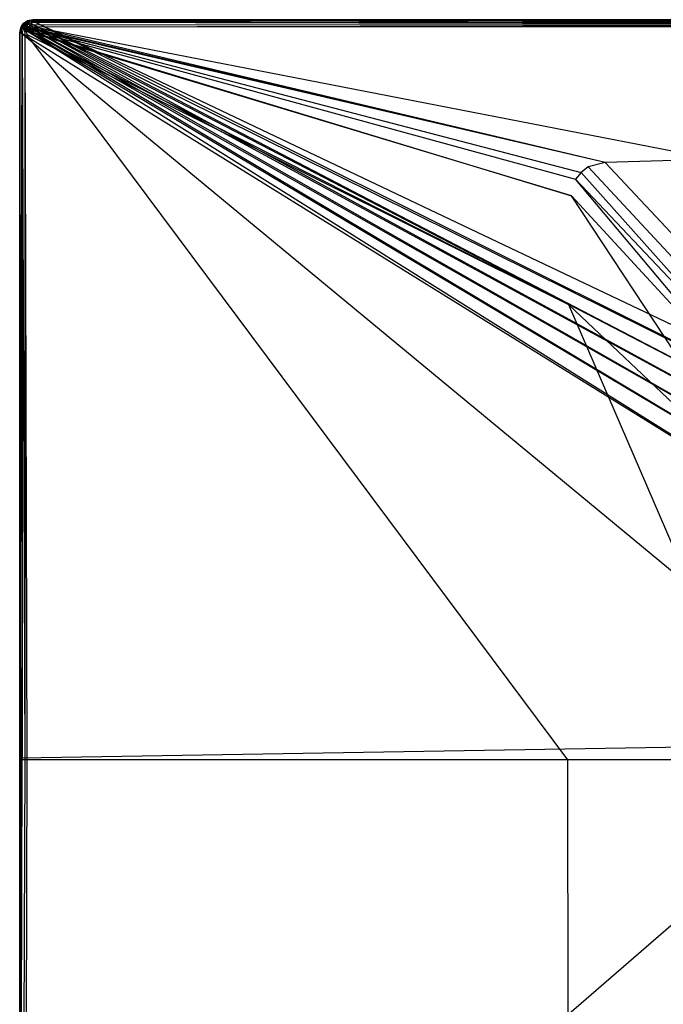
# Model space of a CAD drawing. Extents: x 0 to 1.4, y -0.9 to 0.
# Tile 2 of 18: x 0 to 0.39, y -0.6 to 0. Entities that reach past the tile are written whole.
import ezdxf

# ---------------------------------------------------------------- set-up
doc = ezdxf.new("R2010")
doc.units = 0
doc.layers.add('L1_WANNE_0_N_6231S4____REPLACEM', color=7, linetype='CONTINUOUS')

msp = doc.modelspace()

# ---------------------------------------------------------------- linework, layer by layer
at = {"layer": 'L1_WANNE_0_N_6231S4____REPLACEM', "color": 8}
for points, invisible_edges in [([(0.007686, -0.000507, 0.037135), (0.700002, 0, 0.035119), (0.007986, -0.000006, 0.035013), (0.007686, -0.000507, 0.037135)], 14), ([(0.700002, -0.0005, 0.037135), (0.700002, 0, 0.035119), (0.007686, -0.000507, 0.037135), (0.700002, -0.0005, 0.037135)], 14), ([(0.007986, -0.000006, 0.033422), (0.700002, 0, 0.000897), (0.007986, -0.000006, 0.000897), (0.007986, -0.000006, 0.033422)], 13), ([(0.700002, 0, 0.000897), (0.007986, -0.000006, 0.033422), (0.700002, 0, 0.033528), (0.700002, 0, 0.000897)], 14), ([(0.007986, -0.000006, 0.000897), (0.700002, 0), (0.007986, -0.000006), (0.007986, -0.000006, 0.000897)], 13), ([(0.700002, 0), (0.007986, -0.000006, 0.000897), (0.700002, 0, 0.000897), (0.700002, 0)], 14), ([(0.007986, -0.000006, 0.035013), (0.700002, 0, 0.033528), (0.007986, -0.000006, 0.033422), (0.007986, -0.000006, 0.035013)], 13), ([(0.700002, 0, 0.033528), (0.007986, -0.000006, 0.035013), (0.700002, 0, 0.035119), (0.700002, 0, 0.033528)], 14), ([(0.700002, 0), (0.008083, -0.000907), (0.007986, -0.000006), (0.700002, 0)], 13), ([(0.008083, -0.000907), (0.700002, 0), (0.700002, -0.000901), (0.008083, -0.000907)], 14), ([(0.0006, -0.004907, 0.035013), (0.000002, -0.008007, 0.035013), (0.000401, -0.007707, 0.037135), (0.0006, -0.004907, 0.035013)], 14), ([(0.0006, -0.004907, 0.033422), (0.000002, -0.008007, 0.000897), (0.000002, -0.008007, 0.033422), (0.0006, -0.004907, 0.033422)], 13), ([(0.000002, -0.008007, 0.000897), (0.0006, -0.004907, 0.033422), (0.0006, -0.004907, 0.000897), (0.000002, -0.008007, 0.000897)], 14), ([(0.0006, -0.004907, 0.000897), (0.000002, -0.008007), (0.000002, -0.008007, 0.000897), (0.0006, -0.004907, 0.000897)], 13), ([(0.000002, -0.008007), (0.0006, -0.004907, 0.000897), (0.0006, -0.004907), (0.000002, -0.008007)], 14), ([(0.0006, -0.004907, 0.035013), (0.000002, -0.008007, 0.033422), (0.000002, -0.008007, 0.035013), (0.0006, -0.004907, 0.035013)], 13), ([(0.000002, -0.008007, 0.033422), (0.0006, -0.004907, 0.035013), (0.0006, -0.004907, 0.033422), (0.000002, -0.008007, 0.033422)], 14), ([(0.0006, -0.004907), (0.000902, -0.008093), (0.000002, -0.008007), (0.0006, -0.004907)], 13), ([(0.0006, -0.004907, 0.035013), (0.000401, -0.007707, 0.037135), (0.001099, -0.005007, 0.037347), (0.0006, -0.004907, 0.035013)], 14), ([(0.001099, -0.005007, 0.037347), (0.000401, -0.007707, 0.037135), (0.001598, -0.007507, 0.038833), (0.001099, -0.005007, 0.037347)], 14), ([(0.001299, -0.003507, 0.033422), (0.0006, -0.004907, 0.000897), (0.0006, -0.004907, 0.033422), (0.001299, -0.003507, 0.033422)], 14), ([(0.001299, -0.003507, 0.033422), (0.001299, -0.003607, 0.000897), (0.0006, -0.004907, 0.000897), (0.001299, -0.003507, 0.033422)], 14), ([(0.001299, -0.003507, 0.035013), (0.0006, -0.004907, 0.035013), (0.001798, -0.003807, 0.037454), (0.001299, -0.003507, 0.035013)], 14), ([(0.001299, -0.003507, 0.035013), (0.0006, -0.004907, 0.033422), (0.0006, -0.004907, 0.035013), (0.001299, -0.003507, 0.035013)], 13), ([(0.0006, -0.004907, 0.033422), (0.001299, -0.003507, 0.035013), (0.001299, -0.003507, 0.033422), (0.0006, -0.004907, 0.033422)], 14), ([(0.001299, -0.003607, 0.000897), (0.0006, -0.004907), (0.0006, -0.004907, 0.000897), (0.001299, -0.003607, 0.000897)], 13), ([(0.0006, -0.004907), (0.001299, -0.003607, 0.000897), (0.001299, -0.003607), (0.0006, -0.004907)], 14), ([(0.001299, -0.003607), (0.001459, -0.005212), (0.0006, -0.004907), (0.001299, -0.003607)], 13), ([(0.001798, -0.003807, 0.037454), (0.0006, -0.004907, 0.035013), (0.001099, -0.005007, 0.037347), (0.001798, -0.003807, 0.037454)], 14), ([(0.000902, -0.008093), (0.0006, -0.004907), (0.001459, -0.005212), (0.000902, -0.008093)], 14), ([(0.001459, -0.005212), (0.523644, -0.332196), (0.000902, -0.008093), (0.001459, -0.005212)], 13), ([(0.001798, -0.003807, 0.037454), (0.001099, -0.005007, 0.037347), (0.002896, -0.004507, 0.039045), (0.001798, -0.003807, 0.037454)], 14), ([(0.002896, -0.004507, 0.039045), (0.001099, -0.005007, 0.037347), (0.002297, -0.005407, 0.039045), (0.002896, -0.004507, 0.039045)], 14), ([(0.001099, -0.005007, 0.037347), (0.001598, -0.007507, 0.038833), (0.002297, -0.005407, 0.039045), (0.001099, -0.005007, 0.037347)], 14), ([(0.002297, -0.002407, 0.035013), (0.001299, -0.003507, 0.033422), (0.001299, -0.003507, 0.035013), (0.002297, -0.002407, 0.035013)], 13), ([(0.001299, -0.003507, 0.033422), (0.002297, -0.002407, 0.035013), (0.002297, -0.002407, 0.033422), (0.001299, -0.003507, 0.033422)], 14), ([(0.002297, -0.002407, 0.000897), (0.001299, -0.003607, 0.000897), (0.001299, -0.003507, 0.033422), (0.002297, -0.002407, 0.000897)], 14), ([(0.002297, -0.002407, 0.000897), (0.001299, -0.003507, 0.033422), (0.002297, -0.002407, 0.033422), (0.002297, -0.002407, 0.000897)], 14), ([(0.002297, -0.002407, 0.035013), (0.001299, -0.003507, 0.035013), (0.002696, -0.002807, 0.03756), (0.002297, -0.002407, 0.035013)], 14), ([(0.002297, -0.002407, 0.000897), (0.001299, -0.003607), (0.001299, -0.003607, 0.000897), (0.002297, -0.002407, 0.000897)], 13), ([(0.001299, -0.003607), (0.002297, -0.002407, 0.000897), (0.002297, -0.002407), (0.001299, -0.003607)], 14), ([(0.002297, -0.002407), (0.002049, -0.004113), (0.001299, -0.003607), (0.002297, -0.002407)], 13), ([(0.002696, -0.002807, 0.03756), (0.001299, -0.003507, 0.035013), (0.001798, -0.003807, 0.037454), (0.002696, -0.002807, 0.03756)], 14), ([(0.001459, -0.005212), (0.001299, -0.003607), (0.002049, -0.004113), (0.001459, -0.005212)], 14), ([(0.002049, -0.004113), (0.531728, -0.320914), (0.001459, -0.005212), (0.002049, -0.004113)], 13), ([(0.523644, -0.332196), (0.001459, -0.005212), (0.531728, -0.320914), (0.523644, -0.332196)], 14), ([(0.003195, -0.007507, 0.039894), (0.002297, -0.005407, 0.039045), (0.001598, -0.007507, 0.038833), (0.003195, -0.007507, 0.039894)], 14), ([(0.002896, -0.004507, 0.039045), (0.002696, -0.002807, 0.03756), (0.001798, -0.003807, 0.037454), (0.002896, -0.004507, 0.039045)], 14), ([(0.002049, -0.004113), (0.002297, -0.002407), (0.002937, -0.003045), (0.002049, -0.004113)], 14), ([(0.002937, -0.003045), (0.540532, -0.310186), (0.002049, -0.004113), (0.002937, -0.003045)], 13), ([(0.531728, -0.320914), (0.002049, -0.004113), (0.540532, -0.310186), (0.531728, -0.320914)], 14), ([(0.002696, -0.002807, 0.03756), (0.003495, -0.001407, 0.035013), (0.002297, -0.002407, 0.035013), (0.002696, -0.002807, 0.03756)], 14), ([(0.002297, -0.002407, 0.033422), (0.003495, -0.001407, 0.000897), (0.002297, -0.002407, 0.000897), (0.002297, -0.002407, 0.033422)], 13), ([(0.003495, -0.001407, 0.000897), (0.002297, -0.002407, 0.033422), (0.003495, -0.001407, 0.033422), (0.003495, -0.001407, 0.000897)], 14), ([(0.002297, -0.002407, 0.000897), (0.003495, -0.001407), (0.002297, -0.002407), (0.002297, -0.002407, 0.000897)], 13), ([(0.003495, -0.001407), (0.002297, -0.002407, 0.000897), (0.003495, -0.001407, 0.000897), (0.003495, -0.001407)], 14), ([(0.002297, -0.002407, 0.035013), (0.003495, -0.001407, 0.033422), (0.002297, -0.002407, 0.033422), (0.002297, -0.002407, 0.035013)], 13), ([(0.003495, -0.001407, 0.033422), (0.002297, -0.002407, 0.035013), (0.003495, -0.001407, 0.035013), (0.003495, -0.001407, 0.033422)], 14), ([(0.003495, -0.001407), (0.002937, -0.003045), (0.002297, -0.002407), (0.003495, -0.001407)], 13), ([(0.003794, -0.006107, 0.04), (0.002896, -0.004507, 0.039045), (0.002297, -0.005407, 0.039045), (0.003794, -0.006107, 0.04)], 14), ([(0.003794, -0.006107, 0.04), (0.002297, -0.005407, 0.039045), (0.003195, -0.007507, 0.039894), (0.003794, -0.006107, 0.04)], 14), ([(0.002696, -0.002807, 0.03756), (0.003794, -0.001907, 0.037454), (0.003495, -0.001407, 0.035013), (0.002696, -0.002807, 0.03756)], 14), ([(0.003594, -0.003707, 0.039151), (0.003794, -0.001907, 0.037454), (0.002696, -0.002807, 0.03756), (0.003594, -0.003707, 0.039151)], 14), ([(0.002696, -0.002807, 0.03756), (0.002896, -0.004507, 0.039045), (0.003594, -0.003707, 0.039151), (0.002696, -0.002807, 0.03756)], 14), ([(0.004193, -0.005407, 0.04), (0.003594, -0.003707, 0.039151), (0.002896, -0.004507, 0.039045), (0.004193, -0.005407, 0.04)], 14), ([(0.004193, -0.005407, 0.04), (0.002896, -0.004507, 0.039045), (0.003794, -0.006107, 0.04), (0.004193, -0.005407, 0.04)], 14), ([(0.002937, -0.003045), (0.003495, -0.001407), (0.004002, -0.002156), (0.002937, -0.003045)], 14), ([(0.004002, -0.002156), (0.55002, -0.300056), (0.002937, -0.003045), (0.004002, -0.002156)], 13), ([(0.540532, -0.310186), (0.002937, -0.003045), (0.55002, -0.300056), (0.540532, -0.310186)], 14), ([(0.003495, -0.001407, 0.035013), (0.004792, -0.000707, 0.033422), (0.003495, -0.001407, 0.033422), (0.003495, -0.001407, 0.035013)], 13), ([(0.004792, -0.000707, 0.033422), (0.003495, -0.001407, 0.035013), (0.004792, -0.000707, 0.035013), (0.004792, -0.000707, 0.033422)], 14), ([(0.003794, -0.001907, 0.037454), (0.004792, -0.000707, 0.035013), (0.003495, -0.001407, 0.035013), (0.003794, -0.001907, 0.037454)], 14), ([(0.003495, -0.001407, 0.033422), (0.004792, -0.000707, 0.000897), (0.003495, -0.001407, 0.000897), (0.003495, -0.001407, 0.033422)], 13), ([(0.004792, -0.000707, 0.000897), (0.003495, -0.001407, 0.033422), (0.004792, -0.000707, 0.033422), (0.004792, -0.000707, 0.000897)], 14), ([(0.003495, -0.001407, 0.000897), (0.004792, -0.000707), (0.003495, -0.001407), (0.003495, -0.001407, 0.000897)], 13), ([(0.004792, -0.000707), (0.003495, -0.001407, 0.000897), (0.004792, -0.000707, 0.000897), (0.004792, -0.000707)], 14), ([(0.004792, -0.000707), (0.004002, -0.002156), (0.003495, -0.001407), (0.004792, -0.000707)], 13), ([(0.004493, -0.003007, 0.039151), (0.003794, -0.001907, 0.037454), (0.003594, -0.003707, 0.039151), (0.004493, -0.003007, 0.039151)], 14), ([(0.004792, -0.004807, 0.04), (0.004493, -0.003007, 0.039151), (0.003594, -0.003707, 0.039151), (0.004792, -0.004807, 0.04)], 13), ([(0.004792, -0.004807, 0.04), (0.003594, -0.003707, 0.039151), (0.004193, -0.005407, 0.04), (0.004792, -0.004807, 0.04)], 14), ([(0.003794, -0.001907, 0.037454), (0.004892, -0.001207, 0.037347), (0.004792, -0.000707, 0.035013), (0.003794, -0.001907, 0.037454)], 14), ([(0.003794, -0.001907, 0.037454), (0.005391, -0.002407, 0.039045), (0.004892, -0.001207, 0.037347), (0.003794, -0.001907, 0.037454)], 13), ([(0.005391, -0.002407, 0.039045), (0.003794, -0.001907, 0.037454), (0.004493, -0.003007, 0.039151), (0.005391, -0.002407, 0.039045)], 14), ([(0.005034, -0.007477, 0.039966), (0.004193, -0.005407, 0.04), (0.003794, -0.006107, 0.04), (0.005034, -0.007477, 0.039966)], 13), ([(0.004002, -0.002156), (0.004792, -0.000707), (0.005108, -0.001559), (0.004002, -0.002156)], 14), ([(0.005108, -0.001559), (0.560149, -0.290568), (0.004002, -0.002156), (0.005108, -0.001559)], 13), ([(0.55002, -0.300056), (0.004002, -0.002156), (0.560149, -0.290568), (0.55002, -0.300056)], 14), ([(0.005452, -0.006739, 0.039966), (0.004792, -0.004807, 0.04), (0.004193, -0.005407, 0.04), (0.005452, -0.006739, 0.039966)], 13), ([(0.004193, -0.005407, 0.04), (0.005034, -0.007477, 0.039966), (0.005452, -0.006739, 0.039966), (0.004193, -0.005407, 0.04)], 14), ([(0.005391, -0.002407, 0.039045), (0.004493, -0.003007, 0.039151), (0.005391, -0.004307, 0.04), (0.005391, -0.002407, 0.039045)], 14), ([(0.004493, -0.003007, 0.039151), (0.004792, -0.004807, 0.04), (0.005391, -0.004307, 0.04), (0.004493, -0.003007, 0.039151)], 14), ([(0.004792, -0.000707, 0.033422), (0.007986, -0.000006, 0.000897), (0.004792, -0.000707, 0.000897), (0.004792, -0.000707, 0.033422)], 13), ([(0.007986, -0.000006, 0.000897), (0.004792, -0.000707, 0.033422), (0.007986, -0.000006, 0.033422), (0.007986, -0.000006, 0.000897)], 14), ([(0.004892, -0.001207, 0.037347), (0.007986, -0.000006, 0.035013), (0.004792, -0.000707, 0.035013), (0.004892, -0.001207, 0.037347)], 14), ([(0.004792, -0.000707, 0.000897), (0.007986, -0.000006), (0.004792, -0.000707), (0.004792, -0.000707, 0.000897)], 13), ([(0.007986, -0.000006), (0.004792, -0.000707, 0.000897), (0.007986, -0.000006, 0.000897), (0.007986, -0.000006)], 14), ([(0.004792, -0.000707, 0.035013), (0.007986, -0.000006, 0.033422), (0.004792, -0.000707, 0.033422), (0.004792, -0.000707, 0.035013)], 13), ([(0.007986, -0.000006, 0.033422), (0.004792, -0.000707, 0.035013), (0.007986, -0.000006, 0.035013), (0.007986, -0.000006, 0.033422)], 14), ([(0.007986, -0.000006), (0.005108, -0.001559), (0.004792, -0.000707), (0.007986, -0.000006)], 13), ([(0.006078, -0.006108, 0.039966), (0.005391, -0.004307, 0.04), (0.004792, -0.004807, 0.04), (0.006078, -0.006108, 0.039966)], 13), ([(0.004792, -0.004807, 0.04), (0.005452, -0.006739, 0.039966), (0.006078, -0.006108, 0.039966), (0.004792, -0.004807, 0.04)], 14), ([(0.004892, -0.001207, 0.037347), (0.007686, -0.000507, 0.037135), (0.007986, -0.000006, 0.035013), (0.004892, -0.001207, 0.037347)], 14), ([(0.007487, -0.001607, 0.038833), (0.007686, -0.000507, 0.037135), (0.004892, -0.001207, 0.037347), (0.007487, -0.001607, 0.038833)], 14), ([(0.005391, -0.002407, 0.039045), (0.007487, -0.001607, 0.038833), (0.004892, -0.001207, 0.037347), (0.005391, -0.002407, 0.039045)], 14), ([(0.005108, -0.001559), (0.007986, -0.000006), (0.008083, -0.000907), (0.005108, -0.001559)], 14), ([(0.008083, -0.000907), (0.570878, -0.281764), (0.005108, -0.001559), (0.008083, -0.000907)], 13), ([(0.560149, -0.290568), (0.005108, -0.001559), (0.570878, -0.281764), (0.560149, -0.290568)], 14), ([(0.007487, -0.001607, 0.038833), (0.005391, -0.002407, 0.039045), (0.00609, -0.003907, 0.04), (0.007487, -0.001607, 0.038833)], 14), ([(0.00609, -0.003907, 0.04), (0.005391, -0.002407, 0.039045), (0.005391, -0.004307, 0.04), (0.00609, -0.003907, 0.04)], 14), ([(0.006711, -0.005578, 0.039966), (0.00609, -0.003907, 0.04), (0.005391, -0.004307, 0.04), (0.006711, -0.005578, 0.039966)], 13), ([(0.005391, -0.004307, 0.04), (0.006078, -0.006108, 0.039966), (0.006711, -0.005578, 0.039966), (0.005391, -0.004307, 0.04)], 14), ([(0.341455, -0.09298, 0.036397), (0.006711, -0.005578, 0.039966), (0.006078, -0.006108, 0.039966), (0.341455, -0.09298, 0.036397)], 13), ([(0.007487, -0.001607, 0.038833), (0.00609, -0.003907, 0.04), (0.007387, -0.003307, 0.039894), (0.007487, -0.001607, 0.038833)], 14), ([(0.007451, -0.005158, 0.039966), (0.007387, -0.003307, 0.039894), (0.00609, -0.003907, 0.04), (0.007451, -0.005158, 0.039966)], 13), ([(0.00609, -0.003907, 0.04), (0.006711, -0.005578, 0.039966), (0.007451, -0.005158, 0.039966), (0.00609, -0.003907, 0.04)], 14), ([(0.356106, -0.086819, 0.036419), (0.007451, -0.005158, 0.039966), (0.006711, -0.005578, 0.039966), (0.356106, -0.086819, 0.036419)], 14), ([(0.356106, -0.086819, 0.036419), (0.006711, -0.005578, 0.039966), (0.345692, -0.089491, 0.036395), (0.356106, -0.086819, 0.036419)], 14), ([(0.006711, -0.005578, 0.039966), (0.341455, -0.09298, 0.036397), (0.345692, -0.089491, 0.036395), (0.006711, -0.005578, 0.039966)], 14), ([(0.700002, -0.0031, 0.039894), (0.007487, -0.001607, 0.038833), (0.007387, -0.003307, 0.039894), (0.700002, -0.0031, 0.039894)], 14), ([(0.008796, -0.004545, 0.039861), (0.700002, -0.0031, 0.039894), (0.007387, -0.003307, 0.039894), (0.008796, -0.004545, 0.039861)], 13), ([(0.007387, -0.003307, 0.039894), (0.007451, -0.005158, 0.039966), (0.008796, -0.004545, 0.039861), (0.007387, -0.003307, 0.039894)], 14), ([(0.356106, -0.086819, 0.036419), (0.008796, -0.004545, 0.039861), (0.007451, -0.005158, 0.039966), (0.356106, -0.086819, 0.036419)], 14), ([(0.007487, -0.001607, 0.038833), (0.700002, -0.0005, 0.037135), (0.007686, -0.000507, 0.037135), (0.007487, -0.001607, 0.038833)], 14), ([(0.007487, -0.001607, 0.038833), (0.700002, -0.0015, 0.038727), (0.700002, -0.0005, 0.037135), (0.007487, -0.001607, 0.038833)], 14), ([(0.700002, -0.0015, 0.038727), (0.007487, -0.001607, 0.038833), (0.700002, -0.0031, 0.039894), (0.700002, -0.0015, 0.038727)], 14), ([(0.700002, -0.000901), (0.582159, -0.273679), (0.008083, -0.000907), (0.700002, -0.000901)], 13), ([(0.570878, -0.281764), (0.008083, -0.000907), (0.582159, -0.273679), (0.570878, -0.281764)], 14), ([(0.700002, -0.0031, 0.039894), (0.008796, -0.004545, 0.039861), (0.700002, -0.004329, 0.039861), (0.700002, -0.0031, 0.039894)], 14), ([(0.700002, -0.004329, 0.039861), (0.008796, -0.004545, 0.039861), (0.422752, -0.084897, 0.036383), (0.700002, -0.004329, 0.039861)], 14), ([(0.422752, -0.084897, 0.036383), (0.008796, -0.004545, 0.039861), (0.356106, -0.086819, 0.036419), (0.422752, -0.084897, 0.036383)], 14), ([(0.000002, -0.008007, 0.035013), (0, -0.449994, 0.033422), (0, -0.450057, 0.035013), (0.000002, -0.008007, 0.035013)], 13), ([(0, -0.449994, 0.033422), (0.000002, -0.008007, 0.035013), (0.000002, -0.008007, 0.033422), (0, -0.449994, 0.033422)], 14), ([(0.000399, -0.450056, 0.037135), (0.000002, -0.008007, 0.035013), (0, -0.450057, 0.035013), (0.000399, -0.450056, 0.037135)], 13), ([(0.000002, -0.008007, 0.033422), (0, -0.448709, 0.000897), (0, -0.449994, 0.033422), (0.000002, -0.008007, 0.033422)], 13), ([(0, -0.448709, 0.000897), (0.000002, -0.008007, 0.033422), (0.000002, -0.008007, 0.000897), (0, -0.448709, 0.000897)], 14), ([(0.000002, -0.008007, 0.000897), (0, -0.448673), (0, -0.448709, 0.000897), (0.000002, -0.008007, 0.000897)], 13), ([(0, -0.448673), (0.000002, -0.008007, 0.000897), (0.000002, -0.008007), (0, -0.448673)], 14), ([(0.000002, -0.008007), (0.000901, -0.449047), (0, -0.448673), (0.000002, -0.008007)], 13), ([(0.000002, -0.008007, 0.035013), (0.000399, -0.450056, 0.037135), (0.000401, -0.007707, 0.037135), (0.000002, -0.008007, 0.035013)], 14), ([(0.000901, -0.449047), (0.000002, -0.008007), (0.000902, -0.008093), (0.000901, -0.449047)], 14), ([(0.001598, -0.007507, 0.038833), (0.000399, -0.450056, 0.037135), (0.001597, -0.450057, 0.038833), (0.001598, -0.007507, 0.038833)], 13), ([(0.000399, -0.450056, 0.037135), (0.001598, -0.007507, 0.038833), (0.000401, -0.007707, 0.037135), (0.000399, -0.450056, 0.037135)], 14), ([(0.000902, -0.008093), (0.523647, -0.440375), (0.000901, -0.449047), (0.000902, -0.008093)], 13), ([(0.523647, -0.440375), (0.000902, -0.008093), (0.523644, -0.332196), (0.523647, -0.440375)], 14), ([(0.003194, -0.450057, 0.039894), (0.001598, -0.007507, 0.038833), (0.001597, -0.450057, 0.038833), (0.003194, -0.450057, 0.039894)], 13), ([(0.001598, -0.007507, 0.038833), (0.003194, -0.450057, 0.039894), (0.003195, -0.007507, 0.039894), (0.001598, -0.007507, 0.038833)], 14), ([(0.004415, -0.450057, 0.03986), (0.003195, -0.007507, 0.039894), (0.003194, -0.450057, 0.039894), (0.004415, -0.450057, 0.03986)], 13), ([(0.004425, -0.00892, 0.03986), (0.003794, -0.006107, 0.04), (0.003195, -0.007507, 0.039894), (0.004425, -0.00892, 0.03986)], 13), ([(0.003195, -0.007507, 0.039894), (0.004415, -0.450057, 0.03986), (0.004425, -0.00892, 0.03986), (0.003195, -0.007507, 0.039894)], 14), ([(0.003794, -0.006107, 0.04), (0.004425, -0.00892, 0.03986), (0.005034, -0.007477, 0.039966), (0.003794, -0.006107, 0.04)], 14), ([(0.333275, -0.450031, 0.036317), (0.004425, -0.00892, 0.03986), (0.004415, -0.450057, 0.03986), (0.333275, -0.450031, 0.036317)], 14), ([(0.333926, -0.173275, 0.036318), (0.005034, -0.007477, 0.039966), (0.004425, -0.00892, 0.03986), (0.333926, -0.173275, 0.036318)], 14), ([(0.333926, -0.173275, 0.036318), (0.004425, -0.00892, 0.03986), (0.333275, -0.450031, 0.036317), (0.333926, -0.173275, 0.036318)], 14), ([(0.335561, -0.107031, 0.036382), (0.005452, -0.006739, 0.039966), (0.005034, -0.007477, 0.039966), (0.335561, -0.107031, 0.036382)], 13), ([(0.335561, -0.107031, 0.036382), (0.005034, -0.007477, 0.039966), (0.333926, -0.173275, 0.036318), (0.335561, -0.107031, 0.036382)], 14), ([(0.338026, -0.09701, 0.036395), (0.006078, -0.006108, 0.039966), (0.005452, -0.006739, 0.039966), (0.338026, -0.09701, 0.036395)], 13), ([(0.005452, -0.006739, 0.039966), (0.335561, -0.107031, 0.036382), (0.338026, -0.09701, 0.036395), (0.005452, -0.006739, 0.039966)], 14), ([(0.006078, -0.006108, 0.039966), (0.338026, -0.09701, 0.036395), (0.341455, -0.09298, 0.036397), (0.006078, -0.006108, 0.039966)], 14), ([(0.467531, -0.220437, 0.033074), (0.345692, -0.089491, 0.036395), (0.341455, -0.09298, 0.036397), (0.467531, -0.220437, 0.033074)], 13), ([(0.475102, -0.214196, 0.033069), (0.356106, -0.086819, 0.036419), (0.345692, -0.089491, 0.036395), (0.475102, -0.214196, 0.033069)], 13), ([(0.345692, -0.089491, 0.036395), (0.467531, -0.220437, 0.033074), (0.475102, -0.214196, 0.033069), (0.345692, -0.089491, 0.036395)], 14), ([(0.487176, -0.209471, 0.033129), (0.422752, -0.084897, 0.036383), (0.356106, -0.086819, 0.036419), (0.487176, -0.209471, 0.033129)], 13), ([(0.356106, -0.086819, 0.036419), (0.475102, -0.214196, 0.033069), (0.487176, -0.209471, 0.033129), (0.356106, -0.086819, 0.036419)], 14), ([(0.461465, -0.227622, 0.03307), (0.341455, -0.09298, 0.036397), (0.338026, -0.09701, 0.036395), (0.461465, -0.227622, 0.03307)], 13), ([(0.341455, -0.09298, 0.036397), (0.461465, -0.227622, 0.03307), (0.467531, -0.220437, 0.033074), (0.341455, -0.09298, 0.036397)], 14), ([(0.457147, -0.238927, 0.03306), (0.338026, -0.09701, 0.036395), (0.335561, -0.107031, 0.036382), (0.457147, -0.238927, 0.03306)], 14), ([(0.461465, -0.227622, 0.03307), (0.338026, -0.09701, 0.036395), (0.457147, -0.238927, 0.03306), (0.461465, -0.227622, 0.03307)], 14), ([(0.454433, -0.287389, 0.033021), (0.335561, -0.107031, 0.036382), (0.333926, -0.173275, 0.036318), (0.454433, -0.287389, 0.033021)], 14), ([(0.457147, -0.238927, 0.03306), (0.335561, -0.107031, 0.036382), (0.454433, -0.287389, 0.033021), (0.457147, -0.238927, 0.03306)], 14), ([(0.453267, -0.45003, 0.033018), (0.333926, -0.173275, 0.036318), (0.333275, -0.450031, 0.036317), (0.453267, -0.45003, 0.033018)], 14), ([(0.454433, -0.287389, 0.033021), (0.333926, -0.173275, 0.036318), (0.453267, -0.45003, 0.033018), (0.454433, -0.287389, 0.033021)], 14), ([(0.523647, -0.440375), (0.000901, -0.891922), (0.000901, -0.449047), (0.523647, -0.440375)], 13), ([(0.000901, -0.891922), (0.523647, -0.440375), (0.523649, -0.567855), (0.000901, -0.891922)], 14), ([(0.000901, -0.449047), (0, -0.892006), (0, -0.448673), (0.000901, -0.449047)], 13), ([(0, -0.892006), (0, -0.448709, 0.000897), (0, -0.448673), (0, -0.892006)], 14), ([(0, -0.892006, 0.000897), (0, -0.449994, 0.033422), (0, -0.448709, 0.000897), (0, -0.892006, 0.000897)], 14), ([(0, -0.448709, 0.000897), (0, -0.892006), (0, -0.892006, 0.000897), (0, -0.448709, 0.000897)], 13), ([(0, -0.892006), (0.000901, -0.449047), (0.000901, -0.891922), (0, -0.892006)], 14), ([(0, -0.892006, 0.033422), (0, -0.450057, 0.035013), (0, -0.449994, 0.033422), (0, -0.892006, 0.033422)], 14), ([(0, -0.449994, 0.033422), (0, -0.892006, 0.000897), (0, -0.892006, 0.033422), (0, -0.449994, 0.033422)], 13), ([(0.000399, -0.450056, 0.037135), (0, -0.892006, 0.035013), (0.000399, -0.892306, 0.037135), (0.000399, -0.450056, 0.037135)], 13), ([(0, -0.892006, 0.035013), (0.000399, -0.450056, 0.037135), (0, -0.450057, 0.035013), (0, -0.892006, 0.035013)], 14), ([(0, -0.450057, 0.035013), (0, -0.892006, 0.033422), (0, -0.892006, 0.035013), (0, -0.450057, 0.035013)], 13), ([(0.000399, -0.892306, 0.037135), (0.001597, -0.450057, 0.038833), (0.000399, -0.450056, 0.037135), (0.000399, -0.892306, 0.037135)], 14), ([(0.001597, -0.450057, 0.038833), (0.000399, -0.892306, 0.037135), (0.001597, -0.892506, 0.038833), (0.001597, -0.450057, 0.038833)], 13), ([(0.001597, -0.892506, 0.038833), (0.003194, -0.450057, 0.039894), (0.001597, -0.450057, 0.038833), (0.001597, -0.892506, 0.038833)], 13), ([(0.003194, -0.450057, 0.039894), (0.001597, -0.892506, 0.038833), (0.003194, -0.892506, 0.039894), (0.003194, -0.450057, 0.039894)], 14), ([(0.003194, -0.892506, 0.039894), (0.004415, -0.450057, 0.03986), (0.003194, -0.450057, 0.039894), (0.003194, -0.892506, 0.039894)], 13), ([(0.004415, -0.450057, 0.03986), (0.003194, -0.892506, 0.039894), (0.004423, -0.891093, 0.03986), (0.004415, -0.450057, 0.03986)], 14), ([(0.333275, -0.450031, 0.036317), (0.004415, -0.450057, 0.03986), (0.004423, -0.891093, 0.03986), (0.333275, -0.450031, 0.036317)], 14), ([(0.333926, -0.726742, 0.036318), (0.333275, -0.450031, 0.036317), (0.004423, -0.891093, 0.03986), (0.333926, -0.726742, 0.036318)], 14), ([(0.453267, -0.45003, 0.033018), (0.333275, -0.450031, 0.036317), (0.333926, -0.726742, 0.036318), (0.453267, -0.45003, 0.033018)], 14), ([(0.454433, -0.61263, 0.033021), (0.453267, -0.45003, 0.033018), (0.333926, -0.726742, 0.036318), (0.454433, -0.61263, 0.033021)], 14), ([(0.523649, -0.567855), (0.001458, -0.894903), (0.000901, -0.891922), (0.523649, -0.567855)], 13), ([(0.001458, -0.894903), (0.523649, -0.567855), (0.531734, -0.579136), (0.001458, -0.894903)], 14), ([(0.531734, -0.579136), (0.002048, -0.896), (0.001458, -0.894903), (0.531734, -0.579136)], 13), ([(0.002048, -0.896), (0.531734, -0.579136), (0.540539, -0.589864), (0.002048, -0.896)], 14), ([(0.540539, -0.589864), (0.002921, -0.89705), (0.002048, -0.896), (0.540539, -0.589864)], 13), ([(0.002921, -0.89705), (0.540539, -0.589864), (0.550027, -0.599993), (0.002921, -0.89705)], 14)]:
    msp.add_3dface(points, dxfattribs=dict(at, invisible_edges=invisible_edges))

doc.saveas('drawing.dxf')
